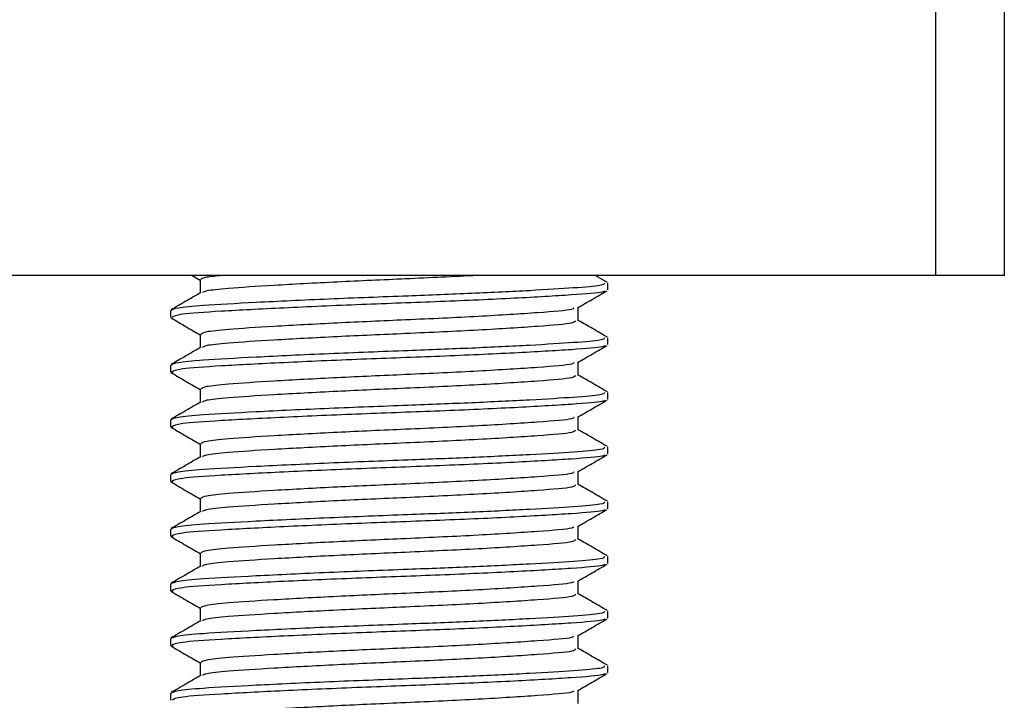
# Model space of a CAD drawing. Header units: millimetres. Extents: x 0 to 420, y 0 to 297.
# Tile 21 of 58: x 183.23 to 185.03, y 197.41 to 198.65. Entities that reach past the tile are written whole.
import ezdxf

# ---------------------------------------------------------------- set-up
doc = ezdxf.new("R2010")
doc.units = ezdxf.units.MM

msp = doc.modelspace()

# ---------------------------------------------------------------- linework, layer by layer
at = {"color": 7, "linetype": 'Continuous', "lineweight": 25}
for p, q in [((184.90343, 198.18329), (184.90343, 198.78329)), ((185.02843, 198.78329), (185.02843, 198.18329)), ((184.90343, 198.18329), (182.90343, 198.18329)), ((183.54315, 198.18329), (183.55756, 198.17495)), ((184.30244, 198.17052), (184.28038, 198.18329)), ((185.02843, 198.18329), (184.90343, 198.18329)), ((183.55756, 198.17557), (183.55756, 198.15129)), ((184.30343, 198.15686), (184.30343, 198.16939)), ((184.2493, 198.10057), (184.2493, 198.12495)), ((183.50343, 198.11935), (183.50343, 198.10684)), ((183.50377, 198.10617), (183.50815, 198.10542)), ((183.55756, 198.07557), (183.55756, 198.05129)), ((184.30343, 198.05686), (184.30343, 198.06939)), ((183.50343, 198.01935), (183.50343, 198.00684)), ((184.2493, 198.00057), (184.2493, 198.02495)), ((183.50377, 198.00617), (183.50815, 198.00542)), ((183.55756, 197.97557), (183.55756, 197.95129)), ((184.30343, 197.95686), (184.30343, 197.96939)), ((184.2493, 197.90057), (184.2493, 197.92495)), ((183.50343, 197.91935), (183.50343, 197.90684)), ((183.50377, 197.90617), (183.50815, 197.90542)), ((183.55756, 197.87557), (183.55756, 197.85129)), ((184.30343, 197.85686), (184.30343, 197.86939)), ((183.50343, 197.81935), (183.50343, 197.80684)), ((184.2493, 197.80057), (184.2493, 197.82495)), ((183.50377, 197.80617), (183.50815, 197.80542)), ((183.55756, 197.77557), (183.55756, 197.75129)), ((184.30343, 197.75686), (184.30343, 197.76939)), ((183.50343, 197.71935), (183.50343, 197.70684)), ((184.2493, 197.70057), (184.2493, 197.72495)), ((183.50377, 197.70617), (183.50815, 197.70542)), ((183.55756, 197.67557), (183.55756, 197.65129)), ((184.30343, 197.65686), (184.30343, 197.66939)), ((183.50343, 197.61935), (183.50343, 197.60684)), ((184.2493, 197.60057), (184.2493, 197.62495)), ((183.50377, 197.60617), (183.50815, 197.60542)), ((183.55756, 197.57557), (183.55756, 197.55129)), ((184.30343, 197.55686), (184.30343, 197.56939)), ((183.50343, 197.51935), (183.50343, 197.50684)), ((184.2493, 197.50057), (184.2493, 197.52495)), ((183.50377, 197.50617), (183.50815, 197.50542)), ((183.55756, 197.47557), (183.55756, 197.45129)), ((184.30343, 197.45686), (184.30343, 197.46939)), ((184.2493, 197.40057), (184.2493, 197.42495)), ((183.50343, 197.41935), (183.50343, 197.40684))]:
    msp.add_line(p, q, dxfattribs=at)
for points, knots in [([(183.59838, 198.18329), (183.58749, 198.18223), (183.56225, 198.17976), (183.55999, 198.17709), (183.5587, 198.17557)], [0, 0, 0, 0, 0.4315701, 1, 1, 1, 1]), ([(184.06452, 198.18329), (184.02147, 198.18119), (183.93896, 198.17717), (183.80505, 198.17143), (183.68953, 198.16505), (183.60995, 198.16), (183.5677, 198.15565), (183.56374, 198.153), (183.56217, 198.15195)], [0, 0, 0, 0, 0.2013424, 0.3859426, 0.5759642, 0.7590702, 0.9049692, 1, 1, 1, 1]), ([(184.29693, 198.16939), (184.29677, 198.16787), (184.29642, 198.16469), (184.2441, 198.16056), (184.16414, 198.15557), (184.05783, 198.15039), (183.93032, 198.14548), (183.78992, 198.14017), (183.65611, 198.1338), (183.56358, 198.12875), (183.51167, 198.12396), (183.50706, 198.12085), (183.50483, 198.11935)], [0, 0, 0, 0, 0.0865397, 0.1807239, 0.2782381, 0.3770459, 0.4725658, 0.5884558, 0.7077454, 0.8226984, 0.9142919, 1, 1, 1, 1]), ([(183.55874, 198.15198), (183.54969, 198.14673), (183.53158, 198.13624), (183.51347, 198.12576), (183.50442, 198.12052)], [0, 0, 0, 0, 0.4998987, 1, 1, 1, 1]), ([(184.29797, 198.15541), (184.29703, 198.15464), (184.29365, 198.15188), (184.24115, 198.14777), (184.13773, 198.14158), (183.99995, 198.13542), (183.85, 198.13014), (183.70669, 198.12384), (183.59156, 198.11786), (183.51616, 198.11267), (183.5094, 198.10873), (183.50615, 198.10684)], [0, 0, 0, 0, 0.0459027, 0.1640029, 0.2864241, 0.4087912, 0.5269075, 0.6499103, 0.7714525, 0.8900034, 1, 1, 1, 1]), ([(184.24759, 198.12396), (184.25664, 198.1292), (184.27473, 198.13968), (184.29284, 198.15016), (184.30189, 198.1554)], [0, 0, 0, 0, 0.4999098, 1, 1, 1, 1]), ([(184.24108, 198.12401), (184.2406, 198.12306), (184.239, 198.11991), (184.17921, 198.11532), (184.07222, 198.10829), (183.93833, 198.10222), (183.80534, 198.09642), (183.68957, 198.09005), (183.60956, 198.085), (183.56463, 198.0802), (183.56063, 198.07708), (183.5587, 198.07557)], [0, 0, 0, 0, 0.0566683, 0.1867771, 0.3222071, 0.4544151, 0.5741791, 0.6974605, 0.8162551, 0.9109108, 1, 1, 1, 1]), ([(183.50497, 198.1054), (183.51402, 198.10016), (183.53155, 198.09001), (183.54908, 198.07986), (183.55756, 198.07495)], [0, 0, 0, 0, 0.5163558, 1, 1, 1, 1]), ([(184.24364, 198.10062), (184.24339, 198.09911), (184.24277, 198.0954), (184.17993, 198.09031), (184.07203, 198.08329), (183.93836, 198.07722), (183.80536, 198.07142), (183.68945, 198.06505), (183.60997, 198.06), (183.5677, 198.05565), (183.56374, 198.053), (183.56217, 198.05195)], [0, 0, 0, 0, 0.0884933, 0.2179785, 0.3527595, 0.4843338, 0.6035239, 0.7262144, 0.8444398, 0.9386418, 1, 1, 1, 1]), ([(184.30244, 198.07052), (184.29339, 198.07576), (184.27567, 198.08601), (184.25796, 198.09627), (184.2493, 198.10129)], [0, 0, 0, 0, 0.5112595, 1, 1, 1, 1]), ([(184.29693, 198.06939), (184.29677, 198.06787), (184.29642, 198.06469), (184.2441, 198.06056), (184.16414, 198.05557), (184.05783, 198.05039), (183.93032, 198.04548), (183.78992, 198.04017), (183.65611, 198.0338), (183.56358, 198.02875), (183.51167, 198.02396), (183.50706, 198.02085), (183.50483, 198.01935)], [0, 0, 0, 0, 0.0865397, 0.1807239, 0.2782381, 0.3770459, 0.4725658, 0.5884558, 0.7077454, 0.8226984, 0.9142919, 1, 1, 1, 1]), ([(183.55874, 198.05198), (183.54969, 198.04673), (183.53158, 198.03624), (183.51347, 198.02576), (183.50442, 198.02052)], [0, 0, 0, 0, 0.4998987, 1, 1, 1, 1]), ([(184.29797, 198.05541), (184.29703, 198.05464), (184.29365, 198.05188), (184.24115, 198.04777), (184.13773, 198.04158), (183.99995, 198.03542), (183.85, 198.03014), (183.70669, 198.02384), (183.59156, 198.01786), (183.51616, 198.01267), (183.5094, 198.00873), (183.50615, 198.00684)], [0, 0, 0, 0, 0.0459027, 0.1640029, 0.2864241, 0.4087912, 0.5269075, 0.6499103, 0.7714525, 0.8900034, 1, 1, 1, 1]), ([(184.24759, 198.02396), (184.25664, 198.0292), (184.27473, 198.03968), (184.29284, 198.05016), (184.30189, 198.0554)], [0, 0, 0, 0, 0.4999098, 1, 1, 1, 1]), ([(184.24108, 198.02401), (184.2406, 198.02306), (184.239, 198.01991), (184.17921, 198.01532), (184.07222, 198.00829), (183.93833, 198.00222), (183.80534, 197.99642), (183.68957, 197.99005), (183.60956, 197.985), (183.56463, 197.9802), (183.56063, 197.97708), (183.5587, 197.97557)], [0, 0, 0, 0, 0.0566683, 0.1867771, 0.3222071, 0.4544151, 0.5741791, 0.6974605, 0.8162551, 0.9109108, 1, 1, 1, 1]), ([(183.50497, 198.0054), (183.51402, 198.00016), (183.53155, 197.99001), (183.54908, 197.97986), (183.55756, 197.97495)], [0, 0, 0, 0, 0.5163558, 1, 1, 1, 1]), ([(184.24364, 198.00062), (184.24339, 197.99911), (184.24277, 197.9954), (184.17993, 197.99031), (184.07203, 197.98329), (183.93836, 197.97722), (183.80536, 197.97142), (183.68945, 197.96505), (183.60997, 197.96), (183.5677, 197.95565), (183.56374, 197.953), (183.56217, 197.95195)], [0, 0, 0, 0, 0.08849328, 0.2179785, 0.35275949, 0.48433382, 0.60352391, 0.72621442, 0.84443977, 0.93864183, 1, 1, 1, 1]), ([(184.30244, 197.97052), (184.29339, 197.97576), (184.27567, 197.98601), (184.25796, 197.99627), (184.2493, 198.00129)], [0, 0, 0, 0, 0.5112595, 1, 1, 1, 1]), ([(184.29693, 197.96939), (184.29677, 197.96787), (184.29642, 197.96469), (184.2441, 197.96056), (184.16414, 197.95557), (184.05783, 197.95039), (183.93032, 197.94548), (183.78992, 197.94017), (183.65611, 197.9338), (183.56358, 197.92875), (183.51167, 197.92396), (183.50706, 197.92085), (183.50483, 197.91935)], [0, 0, 0, 0, 0.0865397, 0.1807239, 0.2782381, 0.3770459, 0.4725658, 0.5884558, 0.7077454, 0.8226984, 0.9142919, 1, 1, 1, 1]), ([(183.55874, 197.95198), (183.54969, 197.94673), (183.53158, 197.93624), (183.51347, 197.92576), (183.50442, 197.92052)], [0, 0, 0, 0, 0.4998987, 1, 1, 1, 1]), ([(184.29797, 197.95541), (184.29703, 197.95464), (184.29365, 197.95188), (184.24115, 197.94777), (184.13773, 197.94158), (183.99995, 197.93542), (183.85, 197.93014), (183.70669, 197.92384), (183.59156, 197.91786), (183.51616, 197.91267), (183.5094, 197.90873), (183.50615, 197.90684)], [0, 0, 0, 0, 0.0459027, 0.1640029, 0.2864241, 0.4087912, 0.5269075, 0.6499103, 0.7714525, 0.8900034, 1, 1, 1, 1]), ([(184.24759, 197.92396), (184.25664, 197.9292), (184.27473, 197.93968), (184.29284, 197.95016), (184.30189, 197.9554)], [0, 0, 0, 0, 0.4999098, 1, 1, 1, 1]), ([(184.24108, 197.92401), (184.2406, 197.92306), (184.239, 197.91991), (184.17921, 197.91532), (184.07222, 197.90829), (183.93833, 197.90222), (183.80534, 197.89642), (183.68957, 197.89005), (183.60956, 197.885), (183.56463, 197.8802), (183.56063, 197.87708), (183.5587, 197.87557)], [0, 0, 0, 0, 0.0566683, 0.1867771, 0.3222071, 0.4544151, 0.5741791, 0.6974605, 0.8162551, 0.9109108, 1, 1, 1, 1]), ([(183.50497, 197.9054), (183.51402, 197.90016), (183.53155, 197.89001), (183.54908, 197.87986), (183.55756, 197.87495)], [0, 0, 0, 0, 0.5163558, 1, 1, 1, 1]), ([(184.24364, 197.90062), (184.24339, 197.89911), (184.24277, 197.8954), (184.17993, 197.89031), (184.07203, 197.88329), (183.93836, 197.87722), (183.80536, 197.87142), (183.68945, 197.86505), (183.60997, 197.86), (183.5677, 197.85565), (183.56374, 197.853), (183.56217, 197.85195)], [0, 0, 0, 0, 0.0884933, 0.2179785, 0.3527595, 0.4843338, 0.6035239, 0.7262144, 0.8444398, 0.9386418, 1, 1, 1, 1]), ([(184.30244, 197.87052), (184.29339, 197.87576), (184.27567, 197.88601), (184.25796, 197.89627), (184.2493, 197.90129)], [0, 0, 0, 0, 0.5112595, 1, 1, 1, 1]), ([(184.29693, 197.86939), (184.29677, 197.86787), (184.29642, 197.86469), (184.2441, 197.86056), (184.16414, 197.85557), (184.05783, 197.85039), (183.93032, 197.84548), (183.78992, 197.84017), (183.65611, 197.8338), (183.56358, 197.82875), (183.51167, 197.82396), (183.50706, 197.82085), (183.50483, 197.81935)], [0, 0, 0, 0, 0.0865397, 0.1807239, 0.2782381, 0.3770459, 0.4725658, 0.5884558, 0.7077454, 0.8226984, 0.9142919, 1, 1, 1, 1]), ([(184.29797, 197.85541), (184.29703, 197.85464), (184.29365, 197.85188), (184.24115, 197.84777), (184.13773, 197.84158), (183.99995, 197.83542), (183.85, 197.83014), (183.70669, 197.82384), (183.59156, 197.81786), (183.51616, 197.81267), (183.5094, 197.80873), (183.50615, 197.80684)], [0, 0, 0, 0, 0.0459027, 0.1640029, 0.2864241, 0.4087912, 0.5269075, 0.6499103, 0.7714525, 0.8900034, 1, 1, 1, 1]), ([(184.24759, 197.82396), (184.25664, 197.8292), (184.27473, 197.83968), (184.29284, 197.85016), (184.30189, 197.8554)], [0, 0, 0, 0, 0.4999098, 1, 1, 1, 1]), ([(183.55874, 197.85198), (183.54969, 197.84673), (183.53158, 197.83624), (183.51347, 197.82576), (183.50442, 197.82052)], [0, 0, 0, 0, 0.4998987, 1, 1, 1, 1]), ([(184.24108, 197.82401), (184.2406, 197.82306), (184.239, 197.81991), (184.17921, 197.81532), (184.07222, 197.80829), (183.93833, 197.80222), (183.80534, 197.79642), (183.68957, 197.79005), (183.60956, 197.785), (183.56463, 197.7802), (183.56063, 197.77708), (183.5587, 197.77557)], [0, 0, 0, 0, 0.0566683, 0.1867771, 0.3222071, 0.4544151, 0.5741791, 0.6974605, 0.8162551, 0.9109108, 1, 1, 1, 1]), ([(183.50497, 197.8054), (183.51402, 197.80016), (183.53155, 197.79001), (183.54908, 197.77986), (183.55756, 197.77495)], [0, 0, 0, 0, 0.5163558, 1, 1, 1, 1]), ([(184.24364, 197.80062), (184.24339, 197.79911), (184.24277, 197.7954), (184.17993, 197.79031), (184.07203, 197.78329), (183.93836, 197.77722), (183.80536, 197.77142), (183.68945, 197.76505), (183.60997, 197.76), (183.5677, 197.75565), (183.56374, 197.753), (183.56217, 197.75195)], [0, 0, 0, 0, 0.0884933, 0.2179785, 0.3527595, 0.4843338, 0.6035239, 0.7262144, 0.8444398, 0.9386418, 1, 1, 1, 1]), ([(184.30244, 197.77052), (184.29339, 197.77576), (184.27567, 197.78601), (184.25796, 197.79627), (184.2493, 197.80129)], [0, 0, 0, 0, 0.5112595, 1, 1, 1, 1]), ([(184.29693, 197.76939), (184.29677, 197.76787), (184.29642, 197.76469), (184.2441, 197.76056), (184.16414, 197.75557), (184.05783, 197.75039), (183.93032, 197.74548), (183.78992, 197.74017), (183.65611, 197.7338), (183.56358, 197.72875), (183.51167, 197.72396), (183.50706, 197.72085), (183.50483, 197.71935)], [0, 0, 0, 0, 0.0865397, 0.1807239, 0.2782381, 0.3770459, 0.4725658, 0.5884558, 0.7077454, 0.8226984, 0.9142919, 1, 1, 1, 1]), ([(183.55874, 197.75198), (183.54969, 197.74673), (183.53158, 197.73624), (183.51347, 197.72576), (183.50442, 197.72052)], [0, 0, 0, 0, 0.4998987, 1, 1, 1, 1]), ([(184.29797, 197.75541), (184.29703, 197.75464), (184.29365, 197.75188), (184.24115, 197.74777), (184.13773, 197.74158), (183.99995, 197.73542), (183.85, 197.73014), (183.70669, 197.72384), (183.59156, 197.71786), (183.51616, 197.71267), (183.5094, 197.70873), (183.50615, 197.70684)], [0, 0, 0, 0, 0.0459027, 0.1640029, 0.2864241, 0.4087912, 0.5269075, 0.6499103, 0.7714525, 0.8900034, 1, 1, 1, 1]), ([(184.24759, 197.72396), (184.25664, 197.7292), (184.27473, 197.73968), (184.29284, 197.75016), (184.30189, 197.7554)], [0, 0, 0, 0, 0.4999098, 1, 1, 1, 1]), ([(184.24108, 197.72401), (184.2406, 197.72306), (184.239, 197.71991), (184.17921, 197.71532), (184.07222, 197.70829), (183.93833, 197.70222), (183.80534, 197.69642), (183.68957, 197.69005), (183.60956, 197.685), (183.56463, 197.6802), (183.56063, 197.67708), (183.5587, 197.67557)], [0, 0, 0, 0, 0.0566683, 0.1867771, 0.3222071, 0.4544151, 0.5741791, 0.6974605, 0.8162551, 0.9109108, 1, 1, 1, 1]), ([(183.50497, 197.7054), (183.51402, 197.70016), (183.53155, 197.69001), (183.54908, 197.67986), (183.55756, 197.67495)], [0, 0, 0, 0, 0.5163558, 1, 1, 1, 1]), ([(184.24364, 197.70062), (184.24339, 197.69911), (184.24277, 197.6954), (184.17993, 197.69031), (184.07203, 197.68329), (183.93836, 197.67722), (183.80536, 197.67142), (183.68945, 197.66505), (183.60997, 197.66), (183.5677, 197.65565), (183.56374, 197.653), (183.56217, 197.65195)], [0, 0, 0, 0, 0.0884933, 0.2179785, 0.3527595, 0.4843338, 0.6035239, 0.7262144, 0.8444398, 0.9386418, 1, 1, 1, 1]), ([(184.30244, 197.67052), (184.29339, 197.67576), (184.27567, 197.68601), (184.25796, 197.69627), (184.2493, 197.70129)], [0, 0, 0, 0, 0.5112595, 1, 1, 1, 1]), ([(184.29693, 197.66939), (184.29677, 197.66787), (184.29642, 197.66469), (184.2441, 197.66056), (184.16414, 197.65557), (184.05783, 197.65039), (183.93032, 197.64548), (183.78992, 197.64017), (183.65611, 197.6338), (183.56358, 197.62875), (183.51167, 197.62396), (183.50706, 197.62085), (183.50483, 197.61935)], [0, 0, 0, 0, 0.0865397, 0.1807239, 0.2782381, 0.3770459, 0.4725658, 0.5884558, 0.7077454, 0.8226984, 0.9142919, 1, 1, 1, 1]), ([(184.29797, 197.65541), (184.29703, 197.65464), (184.29365, 197.65188), (184.24115, 197.64777), (184.13773, 197.64158), (183.99995, 197.63542), (183.85, 197.63014), (183.70669, 197.62384), (183.59156, 197.61786), (183.51616, 197.61267), (183.5094, 197.60873), (183.50615, 197.60684)], [0, 0, 0, 0, 0.0459027, 0.1640029, 0.2864241, 0.4087912, 0.5269075, 0.6499103, 0.7714525, 0.8900034, 1, 1, 1, 1]), ([(184.24759, 197.62396), (184.25664, 197.6292), (184.27473, 197.63968), (184.29284, 197.65016), (184.30189, 197.6554)], [0, 0, 0, 0, 0.4999098, 1, 1, 1, 1]), ([(183.55874, 197.65198), (183.54969, 197.64673), (183.53158, 197.63624), (183.51347, 197.62576), (183.50442, 197.62052)], [0, 0, 0, 0, 0.4998987, 1, 1, 1, 1]), ([(184.24108, 197.62401), (184.2406, 197.62306), (184.239, 197.61991), (184.17921, 197.61532), (184.07222, 197.60829), (183.93833, 197.60222), (183.80534, 197.59642), (183.68957, 197.59005), (183.60956, 197.585), (183.56463, 197.5802), (183.56063, 197.57708), (183.5587, 197.57557)], [0, 0, 0, 0, 0.0566683, 0.1867771, 0.3222071, 0.4544151, 0.5741791, 0.6974605, 0.8162551, 0.9109108, 1, 1, 1, 1]), ([(183.50497, 197.6054), (183.51402, 197.60016), (183.53155, 197.59001), (183.54908, 197.57986), (183.55756, 197.57495)], [0, 0, 0, 0, 0.5163558, 1, 1, 1, 1]), ([(184.30244, 197.57052), (184.29339, 197.57576), (184.27567, 197.58601), (184.25796, 197.59627), (184.2493, 197.60129)], [0, 0, 0, 0, 0.5112595, 1, 1, 1, 1]), ([(184.24364, 197.60062), (184.24339, 197.59911), (184.24277, 197.5954), (184.17993, 197.59031), (184.07203, 197.58329), (183.93836, 197.57722), (183.80536, 197.57142), (183.68945, 197.56505), (183.60997, 197.56), (183.5677, 197.55565), (183.56374, 197.553), (183.56217, 197.55195)], [0, 0, 0, 0, 0.0884933, 0.2179785, 0.3527595, 0.4843338, 0.6035239, 0.7262144, 0.8444398, 0.9386418, 1, 1, 1, 1]), ([(184.29693, 197.56939), (184.29677, 197.56787), (184.29642, 197.56469), (184.2441, 197.56056), (184.16414, 197.55557), (184.05783, 197.55039), (183.93032, 197.54548), (183.78992, 197.54017), (183.65611, 197.5338), (183.56358, 197.52875), (183.51167, 197.52396), (183.50706, 197.52085), (183.50483, 197.51935)], [0, 0, 0, 0, 0.0865397, 0.1807239, 0.2782381, 0.3770459, 0.4725658, 0.5884558, 0.7077454, 0.8226984, 0.9142919, 1, 1, 1, 1]), ([(183.55874, 197.55198), (183.54969, 197.54673), (183.53158, 197.53624), (183.51347, 197.52576), (183.50442, 197.52052)], [0, 0, 0, 0, 0.4998987, 1, 1, 1, 1]), ([(184.29797, 197.55541), (184.29703, 197.55464), (184.29365, 197.55188), (184.24115, 197.54777), (184.13773, 197.54158), (183.99995, 197.53542), (183.85, 197.53014), (183.70669, 197.52384), (183.59156, 197.51786), (183.51616, 197.51267), (183.5094, 197.50873), (183.50615, 197.50684)], [0, 0, 0, 0, 0.0459027, 0.1640029, 0.2864241, 0.4087912, 0.5269075, 0.6499103, 0.7714525, 0.8900034, 1, 1, 1, 1]), ([(184.24759, 197.52396), (184.25664, 197.5292), (184.27473, 197.53968), (184.29284, 197.55016), (184.30189, 197.5554)], [0, 0, 0, 0, 0.4999098, 1, 1, 1, 1]), ([(184.24108, 197.52401), (184.2406, 197.52306), (184.239, 197.51991), (184.17921, 197.51532), (184.07222, 197.50829), (183.93833, 197.50222), (183.80534, 197.49642), (183.68957, 197.49005), (183.60956, 197.485), (183.56463, 197.4802), (183.56063, 197.47708), (183.5587, 197.47557)], [0, 0, 0, 0, 0.0566683, 0.1867771, 0.3222071, 0.4544151, 0.5741791, 0.6974605, 0.8162551, 0.9109108, 1, 1, 1, 1]), ([(183.50497, 197.5054), (183.51402, 197.50016), (183.53155, 197.49001), (183.54908, 197.47986), (183.55756, 197.47495)], [0, 0, 0, 0, 0.5163558, 1, 1, 1, 1]), ([(184.24364, 197.50062), (184.24339, 197.49911), (184.24277, 197.4954), (184.17993, 197.49031), (184.07203, 197.48329), (183.93836, 197.47722), (183.80536, 197.47142), (183.68945, 197.46505), (183.60997, 197.46), (183.5677, 197.45565), (183.56374, 197.453), (183.56217, 197.45195)], [0, 0, 0, 0, 0.0884933, 0.2179785, 0.3527595, 0.4843338, 0.6035239, 0.7262144, 0.8444398, 0.9386418, 1, 1, 1, 1]), ([(184.30244, 197.47052), (184.29339, 197.47576), (184.27567, 197.48601), (184.25796, 197.49627), (184.2493, 197.50129)], [0, 0, 0, 0, 0.5112595, 1, 1, 1, 1]), ([(184.29693, 197.46939), (184.29677, 197.46787), (184.29642, 197.46469), (184.2441, 197.46056), (184.16414, 197.45557), (184.05783, 197.45039), (183.93032, 197.44548), (183.78992, 197.44017), (183.65611, 197.4338), (183.56358, 197.42875), (183.51167, 197.42396), (183.50706, 197.42085), (183.50483, 197.41935)], [0, 0, 0, 0, 0.0865397, 0.1807239, 0.2782381, 0.3770459, 0.4725658, 0.5884558, 0.7077454, 0.8226984, 0.9142919, 1, 1, 1, 1]), ([(183.55874, 197.45198), (183.54969, 197.44673), (183.53158, 197.43624), (183.51347, 197.42576), (183.50442, 197.42052)], [0, 0, 0, 0, 0.4998987, 1, 1, 1, 1]), ([(184.29797, 197.45541), (184.29703, 197.45464), (184.29365, 197.45188), (184.24115, 197.44777), (184.13773, 197.44158), (183.99995, 197.43542), (183.85, 197.43014), (183.70669, 197.42384), (183.59156, 197.41786), (183.51616, 197.41267), (183.5094, 197.40873), (183.50615, 197.40684)], [0, 0, 0, 0, 0.04590273, 0.1640029, 0.2864241, 0.40879124, 0.5269075, 0.64991026, 0.77145249, 0.89000345, 1, 1, 1, 1]), ([(184.24759, 197.42396), (184.25664, 197.4292), (184.27473, 197.43968), (184.29284, 197.45016), (184.30189, 197.4554)], [0, 0, 0, 0, 0.4999098, 1, 1, 1, 1]), ([(184.24108, 197.42401), (184.2406, 197.42306), (184.239, 197.41991), (184.17921, 197.41532), (184.07222, 197.40829), (183.93833, 197.40222), (183.80534, 197.39642), (183.68957, 197.39005), (183.60956, 197.385), (183.56463, 197.3802), (183.56063, 197.37708), (183.5587, 197.37557)], [0, 0, 0, 0, 0.0566683, 0.18677708, 0.32220712, 0.45441506, 0.57417912, 0.69746046, 0.81625514, 0.91091084, 1, 1, 1, 1])]:
    msp.add_open_spline(points, degree=3, knots=knots, dxfattribs=at)

doc.saveas('drawing.dxf')
